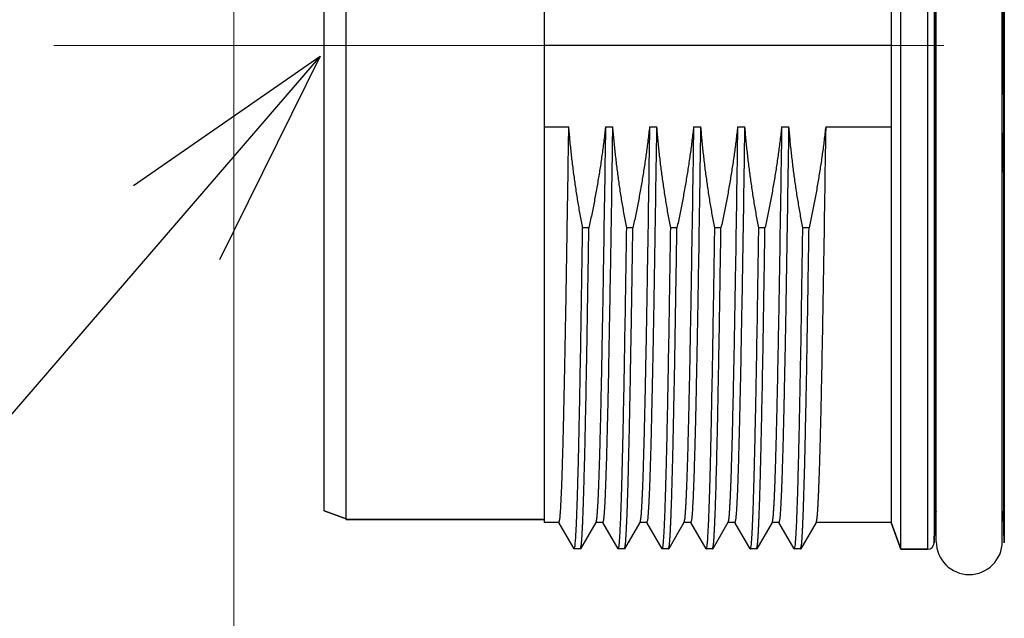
# Model space of a CAD drawing. Header units: millimetres. Extents: x 0 to 1071, y 0 to 742.
# Tile 80 of 127: x 279 to 301, y 368 to 381. Entities that reach past the tile are written whole.
import ezdxf

# ---------------------------------------------------------------- set-up
doc = ezdxf.new("R2010")
doc.units = ezdxf.units.MM
doc.header["$LTSCALE"] = 0.454724
doc.linetypes.add('CENTER', pattern=[50.8, 31.75, -6.35, 6.35, -6.35])
doc.layers.add('NoLayerName_001', color=7, linetype='Continuous')
doc.layers.add('NoLayerName_007', color=7, linetype='Continuous')
doc.styles.get("Standard").update_dxf_attribs({"font": 'txt', "bigfont": 'extfont2'})
doc.dimstyles.get("Standard").update_dxf_attribs({"dimtxt": 2.5, "dimasz": 2.5, "dimexe": 1, "dimexo": 1, "dimtad": 1, "dimdec": 3, "dimzin": 0, "dimdsep": 46, "dimtxsty": 'Standard', "dimcen": 2.5, "dimadec": 3, "dimazin": 0, "dimtfac": 0.75, "dimtdec": 3, "dimtmove": 0, "dimatfit": 3, "dimfxl": 1, "dimarcsym": 0})

# ---------------------------------------------------------------- blocks, each defined once
blk = doc.blocks.new('_OPEN30')
at = {"color": 0, "linetype": 'ByBlock', "lineweight": -2}
for p, q in [((-1, 0.267949), (0, 0)), ((0, 0), (-1, -0.267949)), ((0, 0), (-1, 0))]:
    blk.add_line(p, q, dxfattribs=at)
blk = doc.blocks.new('*D142')
at = {"layer": 'Defpoints', "color": 0}
for p in [(284, 427.831), (425, 422.9), (284, 325)]:
    blk.add_point(p, dxfattribs=at)
at = {"layer": 'NoLayerName_001', "color": 0, "linetype": 'Continuous', "lineweight": 13}
for p, q in [((284, 425.331), (284, 322.5)), ((425, 420.4), (425, 322.5)), ((421.25, 325), (287.75, 325))]:
    blk.add_line(p, q, dxfattribs=at)
at = {"layer": 'NoLayerName_001', "color": 0, "lineweight": 13, "xscale": 3.75, "yscale": 3.75, "zscale": 3.75, "rotation": 180}
blk.add_blockref('_OPEN30', (284, 325), dxfattribs=at)
at = {"layer": 'NoLayerName_001', "color": 0, "lineweight": 13, "xscale": 3.75, "yscale": 3.75, "zscale": 3.75}
blk.add_blockref('_OPEN30', (425, 325), dxfattribs=at)
at = {"layer": 'NoLayerName_001', "color": 0, "lineweight": 13, "insert": (354.5, 332.063), "char_height": 8.75, "attachment_point": 5}
blk.add_mtext('\\W0.8000;141', dxfattribs=at)

msp = doc.modelspace()

# ---------------------------------------------------------------- linework, layer by layer
at = {"layer": 'NoLayerName_001', "color": 60, "linetype": 'Continuous', "lineweight": 25}
for p, q in [((299.7539, 392.05), (299.7539, 369.15)), ((299.9039, 391.9039), (299.9039, 369.2961)), ((299.9501, 369.325), (299.9501, 391.875)), ((301.4501, 369.325), (301.4501, 391.875)), ((301.4962, 391.9039), (301.4962, 369.2961)), ((291.0501, 391.4423), (291.0501, 369.7577)), ((298.929, 391.4425), (298.929, 369.7575)), ((298.929, 380.6), (291.0501, 380.6)), ((291.0501, 378.7521), (291.6062, 378.7521)), ((292.4394, 378.7521), (292.6062, 378.7521)), ((293.4394, 378.7521), (293.6062, 378.7521)), ((294.4394, 378.7521), (294.6062, 378.7521)), ((295.4394, 378.7521), (295.6062, 378.7521)), ((296.4394, 378.7521), (296.6062, 378.7521)), ((297.4394, 378.7521), (298.929, 378.7521)), ((299.9227, 378.6007), (299.9501, 378.6006)), ((301.4775, 378.6007), (301.4501, 378.6006)), ((299.9205, 369.9289), (299.9205, 377.7199)), ((301.4797, 377.7199), (301.4797, 369.9289)), ((292.0615, 376.4524), (291.9206, 376.4524)), ((293.0615, 376.4524), (292.9206, 376.4524)), ((294.0615, 376.4524), (293.9206, 376.4524)), ((295.0615, 376.4524), (294.9206, 376.4524)), ((296.0615, 376.4524), (295.9206, 376.4524)), ((297.0615, 376.4524), (296.9206, 376.4524)), ((286.5501, 369.84), (286.0501, 370.022)), ((299.9205, 369.9289), (299.9039, 369.2961)), ((301.4962, 369.2961), (301.4797, 369.9289)), ((291.0501, 369.825), (286.5501, 369.825)), ((291.3835, 369.7575), (291.0501, 369.7575)), ((291.7258, 369.1613), (291.3795, 369.761)), ((292.2207, 369.761), (291.8743, 369.1613)), ((292.3835, 369.7575), (292.2166, 369.7575)), ((292.7258, 369.1613), (292.3795, 369.761)), ((293.2207, 369.761), (292.8743, 369.1613)), ((293.3835, 369.7575), (293.2166, 369.7575)), ((293.7258, 369.1613), (293.3795, 369.761)), ((294.2207, 369.761), (293.8743, 369.1613)), ((294.3835, 369.7575), (294.2166, 369.7575)), ((294.7258, 369.1613), (294.3795, 369.761)), ((295.2207, 369.761), (294.8743, 369.1613)), ((295.3835, 369.7575), (295.2166, 369.7575)), ((295.7258, 369.1613), (295.3795, 369.761)), ((296.2207, 369.761), (295.8743, 369.1613)), ((296.3835, 369.7575), (296.2166, 369.7575)), ((296.7258, 369.1613), (296.3795, 369.761)), ((297.2207, 369.761), (296.8743, 369.1613)), ((298.929, 369.7575), (297.2166, 369.7575)), ((299.1501, 369.15), (298.929, 369.7575)), ((291.7258, 369.1613), (291.7296, 369.158)), ((291.8705, 369.158), (291.7296, 369.158)), ((291.8705, 369.158), (291.8743, 369.1613)), ((292.7258, 369.1613), (292.7296, 369.158)), ((292.8705, 369.158), (292.7296, 369.158)), ((292.8705, 369.158), (292.8743, 369.1613)), ((293.7258, 369.1613), (293.7296, 369.158)), ((293.8705, 369.158), (293.7296, 369.158)), ((293.8705, 369.158), (293.8743, 369.1613)), ((294.7258, 369.1613), (294.7296, 369.158)), ((294.8705, 369.158), (294.7296, 369.158)), ((294.8705, 369.158), (294.8743, 369.1613)), ((295.7258, 369.1613), (295.7296, 369.158)), ((295.8705, 369.158), (295.7296, 369.158)), ((295.8705, 369.158), (295.8743, 369.1613)), ((296.7258, 369.1613), (296.7296, 369.158)), ((296.8705, 369.158), (296.7296, 369.158)), ((296.8705, 369.158), (296.8743, 369.1613)), ((299.7539, 369.15), (299.1501, 369.15))]:
    msp.add_line(p, q, dxfattribs=at)
at = {"layer": 'NoLayerName_001', "color": 4, "linetype": 'CENTER', "lineweight": 13}
msp.add_line((279.9141, 380.6), (360.8698, 380.6), dxfattribs=at)
at = {"layer": 'NoLayerName_001', "color": 60, "linetype": 'Continuous', "lineweight": 25}
for centre, radius, start, end in [((-104.2637, 380.6), 404.1913, 359.716596, 0.283404), ((705.6638, 380.6), 404.1913, 179.716596, 180.283404), ((477.4759, 377.7146), 177.5555, 179.714055, 179.998295), ((121.2816, 377.708), 180.198, 0.003789, 0.283861), ((300.0704, 369.925), 0.15, 143.53825, 178.5), ((301.3297, 369.925), 0.15, 1.5, 36.46175), ((299.7539, 369.3), 0.15, 270, 358.5), ((300.7001, 369.325), 0.75, 180, 0)]:
    msp.add_arc(centre, radius, start, end, dxfattribs=at)
for points, knots in [([(291.3835, 369.7575), (291.3897, 369.7824), (291.4055, 369.832), (291.4098, 369.9101), (291.4167, 369.988), (291.4216, 370.0662), (291.4262, 370.1443), (291.4303, 370.2225), (291.4341, 370.3006), (291.4377, 370.3788), (291.441, 370.457), (291.4452, 370.5613), (291.4501, 370.6917), (291.4556, 370.8481), (291.4615, 371.0307), (291.4678, 371.2393), (291.4751, 371.5001), (291.4832, 371.8131), (291.4933, 372.2304), (291.5054, 372.7782), (291.5213, 373.5608), (291.5439, 374.7868), (291.5733, 376.5607), (291.5942, 377.9695), (291.6062, 378.7521)], [0, 0, 0, 0, 0.0769381, 0.155231, 0.2334976, 0.311774, 0.390045, 0.4683174, 0.5465904, 0.6248627, 0.7031351, 0.7814075, 0.9379524, 1.0944971, 1.251042, 1.4858595, 1.7206767, 2.0337663, 2.4251283, 2.973035, 3.6774864, 4.7732996, 6.6518365, 9.0000079, 9.0000079, 9.0000079, 9.0000079]), ([(291.9206, 376.4524), (291.911, 376.5031), (291.8917, 376.6044), (291.8642, 376.7568), (291.8377, 376.9093), (291.8122, 377.062), (291.7877, 377.2149), (291.7644, 377.368), (291.7422, 377.5213), (291.721, 377.6747), (291.7011, 377.8282), (291.6823, 377.9819), (291.6646, 378.1358), (291.6481, 378.2897), (291.6329, 378.4437), (291.6187, 378.5979), (291.6105, 378.7007), (291.6062, 378.7521)], [0, 0, 0, 0, 0.1547583, 0.3095478, 0.4643622, 0.6191959, 0.7740433, 0.9288992, 1.0837588, 1.2386175, 1.393471, 1.5483155, 1.7031474, 1.8579634, 2.0127607, 2.1675368, 2.3222896, 2.3222896, 2.3222896, 2.3222896]), ([(292.4394, 378.7521), (292.4336, 378.7007), (292.4224, 378.5977), (292.4038, 378.4434), (292.3841, 378.2892), (292.3633, 378.1352), (292.3412, 377.9813), (292.3181, 377.8275), (292.2938, 377.674), (292.2685, 377.5206), (292.242, 377.3674), (292.2145, 377.2143), (292.1859, 377.0615), (292.1564, 376.9089), (292.1258, 376.7565), (292.0943, 376.6043), (292.0723, 376.503), (292.0615, 376.4524)], [0, 0, 0, 0, 0.1553823, 0.3107859, 0.4662091, 0.6216498, 0.7771055, 0.9325733, 1.08805, 1.2435319, 1.399015, 1.5544951, 1.7099674, 1.8654269, 2.0208684, 2.1762862, 2.3316743, 2.3316743, 2.3316743, 2.3316743]), ([(292.4394, 378.7521), (292.4226, 377.6727), (292.3997, 376.1136), (292.3675, 374.2547), (292.3486, 373.2654), (292.3348, 372.6058), (292.324, 372.1262), (292.3152, 371.7664), (292.3073, 371.4667), (292.3005, 371.2269), (292.2942, 371.0171), (292.2883, 370.8372), (292.2831, 370.6874), (292.2786, 370.5675), (292.275, 370.4776), (292.2712, 370.3878), (292.2671, 370.2979), (292.2628, 370.208), (292.2579, 370.1182), (292.2526, 370.0284), (292.2456, 369.9388), (292.2397, 369.8489), (292.2262, 369.7904), (292.2207, 369.761)], [0, 0, 0, 0, 3.2385299, 4.6778768, 5.5774685, 6.2071827, 6.6569786, 7.0168154, 7.286693, 7.5565706, 7.736489, 7.9164077, 8.0963265, 8.1862858, 8.276245, 8.3662043, 8.4561634, 8.5461227, 8.6360826, 8.7260402, 8.8160038, 8.905949, 8.995645, 8.995645, 8.995645, 8.995645]), ([(292.3835, 369.7575), (292.3897, 369.7824), (292.4055, 369.832), (292.4098, 369.9101), (292.4167, 369.988), (292.4216, 370.0662), (292.4262, 370.1443), (292.4303, 370.2225), (292.4341, 370.3006), (292.4377, 370.3788), (292.441, 370.457), (292.4452, 370.5613), (292.4501, 370.6917), (292.4556, 370.8481), (292.4615, 371.0307), (292.4678, 371.2393), (292.4751, 371.5001), (292.4832, 371.8131), (292.4933, 372.2304), (292.5054, 372.7782), (292.5213, 373.5608), (292.5439, 374.7868), (292.5733, 376.5607), (292.5942, 377.9695), (292.6062, 378.7521)], [0, 0, 0, 0, 0.0769381, 0.155231, 0.2334976, 0.311774, 0.390045, 0.4683174, 0.5465904, 0.6248628, 0.7031351, 0.7814075, 0.9379524, 1.0944971, 1.251042, 1.4858595, 1.7206767, 2.0337663, 2.4251283, 2.973035, 3.6774864, 4.7732996, 6.6518365, 9.0000079, 9.0000079, 9.0000079, 9.0000079]), ([(292.9206, 376.4524), (292.911, 376.5031), (292.8917, 376.6044), (292.8642, 376.7568), (292.8377, 376.9093), (292.8122, 377.062), (292.7877, 377.2149), (292.7644, 377.368), (292.7422, 377.5213), (292.721, 377.6747), (292.7011, 377.8282), (292.6823, 377.9819), (292.6646, 378.1358), (292.6481, 378.2897), (292.6329, 378.4437), (292.6187, 378.5979), (292.6105, 378.7007), (292.6062, 378.7521)], [0, 0, 0, 0, 0.1547583, 0.3095478, 0.4643622, 0.6191959, 0.7740433, 0.9288992, 1.0837588, 1.2386175, 1.393471, 1.5483155, 1.7031474, 1.8579634, 2.0127607, 2.1675368, 2.3222896, 2.3222896, 2.3222896, 2.3222896]), ([(293.4394, 378.7521), (293.4336, 378.7007), (293.4224, 378.5977), (293.4038, 378.4434), (293.3841, 378.2892), (293.3633, 378.1352), (293.3412, 377.9813), (293.3181, 377.8275), (293.2938, 377.674), (293.2685, 377.5206), (293.242, 377.3674), (293.2145, 377.2143), (293.1859, 377.0615), (293.1564, 376.9089), (293.1258, 376.7565), (293.0943, 376.6043), (293.0723, 376.503), (293.0615, 376.4524)], [0, 0, 0, 0, 0.1553823, 0.3107859, 0.4662091, 0.6216498, 0.7771055, 0.9325733, 1.08805, 1.2435319, 1.399015, 1.5544951, 1.7099674, 1.8654269, 2.0208684, 2.1762862, 2.3316743, 2.3316743, 2.3316743, 2.3316743]), ([(293.4394, 378.7521), (293.4226, 377.6727), (293.3997, 376.1136), (293.3675, 374.2547), (293.3486, 373.2654), (293.3348, 372.6058), (293.324, 372.1262), (293.3152, 371.7664), (293.3073, 371.4667), (293.3005, 371.2269), (293.2942, 371.0171), (293.2883, 370.8372), (293.2831, 370.6874), (293.2786, 370.5675), (293.275, 370.4776), (293.2712, 370.3878), (293.2671, 370.2979), (293.2628, 370.208), (293.2579, 370.1182), (293.2526, 370.0284), (293.2456, 369.9388), (293.2397, 369.8489), (293.2262, 369.7904), (293.2207, 369.761)], [0, 0, 0, 0, 3.2385299, 4.6778768, 5.5774685, 6.2071827, 6.6569786, 7.0168154, 7.286693, 7.5565706, 7.736489, 7.9164077, 8.0963265, 8.1862858, 8.276245, 8.3662043, 8.4561634, 8.5461227, 8.6360826, 8.7260402, 8.8160038, 8.905949, 8.995645, 8.995645, 8.995645, 8.995645]), ([(293.3835, 369.7575), (293.3897, 369.7824), (293.4055, 369.832), (293.4098, 369.9101), (293.4167, 369.988), (293.4216, 370.0662), (293.4262, 370.1443), (293.4303, 370.2225), (293.4341, 370.3006), (293.4377, 370.3788), (293.441, 370.457), (293.4452, 370.5613), (293.4501, 370.6917), (293.4556, 370.8481), (293.4615, 371.0307), (293.4678, 371.2393), (293.4751, 371.5001), (293.4832, 371.8131), (293.4933, 372.2304), (293.5054, 372.7782), (293.5213, 373.5608), (293.5439, 374.7868), (293.5733, 376.5607), (293.5942, 377.9695), (293.6062, 378.7521)], [0, 0, 0, 0, 0.076938, 0.1552309, 0.2334976, 0.3117739, 0.3900449, 0.4683174, 0.5465903, 0.6248627, 0.7031351, 0.7814075, 0.9379523, 1.0944971, 1.251042, 1.4858594, 1.7206767, 2.0337663, 2.4251283, 2.9730349, 3.6774863, 4.7732996, 6.6518365, 9.0000079, 9.0000079, 9.0000079, 9.0000079]), ([(293.9206, 376.4524), (293.911, 376.5031), (293.8917, 376.6044), (293.8642, 376.7568), (293.8377, 376.9093), (293.8122, 377.062), (293.7877, 377.2149), (293.7644, 377.368), (293.7422, 377.5213), (293.721, 377.6747), (293.7011, 377.8282), (293.6823, 377.9819), (293.6646, 378.1358), (293.6481, 378.2897), (293.6329, 378.4437), (293.6187, 378.5979), (293.6105, 378.7007), (293.6062, 378.7521)], [0, 0, 0, 0, 0.1547583, 0.3095478, 0.4643622, 0.6191959, 0.7740433, 0.9288992, 1.0837588, 1.2386175, 1.393471, 1.5483155, 1.7031474, 1.8579634, 2.0127607, 2.1675368, 2.3222896, 2.3222896, 2.3222896, 2.3222896]), ([(294.4394, 378.7521), (294.4336, 378.7007), (294.4224, 378.5977), (294.4038, 378.4434), (294.3841, 378.2892), (294.3633, 378.1352), (294.3412, 377.9813), (294.3181, 377.8275), (294.2938, 377.674), (294.2685, 377.5206), (294.242, 377.3674), (294.2145, 377.2143), (294.1859, 377.0615), (294.1564, 376.9089), (294.1258, 376.7565), (294.0943, 376.6043), (294.0723, 376.503), (294.0615, 376.4524)], [0, 0, 0, 0, 0.1553823, 0.3107859, 0.4662091, 0.6216498, 0.7771055, 0.9325733, 1.08805, 1.2435319, 1.399015, 1.5544951, 1.7099674, 1.8654269, 2.0208684, 2.1762862, 2.3316743, 2.3316743, 2.3316743, 2.3316743]), ([(294.4394, 378.7521), (294.4226, 377.6727), (294.3997, 376.1136), (294.3675, 374.2547), (294.3486, 373.2654), (294.3348, 372.6058), (294.324, 372.1262), (294.3152, 371.7664), (294.3073, 371.4667), (294.3005, 371.2269), (294.2942, 371.0171), (294.2883, 370.8372), (294.2831, 370.6874), (294.2786, 370.5675), (294.275, 370.4776), (294.2712, 370.3878), (294.2671, 370.2979), (294.2628, 370.208), (294.2579, 370.1182), (294.2526, 370.0284), (294.2456, 369.9388), (294.2397, 369.8489), (294.2262, 369.7904), (294.2207, 369.761)], [0, 0, 0, 0, 3.2385299, 4.6778768, 5.5774685, 6.2071827, 6.6569786, 7.0168154, 7.286693, 7.5565706, 7.736489, 7.9164077, 8.0963265, 8.1862858, 8.276245, 8.3662043, 8.4561634, 8.5461227, 8.6360826, 8.7260402, 8.8160038, 8.905949, 8.995645, 8.995645, 8.995645, 8.995645]), ([(294.3835, 369.7575), (294.3897, 369.7824), (294.4055, 369.832), (294.4098, 369.9101), (294.4167, 369.988), (294.4216, 370.0662), (294.4262, 370.1443), (294.4303, 370.2225), (294.4341, 370.3006), (294.4377, 370.3788), (294.441, 370.457), (294.4452, 370.5613), (294.4501, 370.6917), (294.4556, 370.8481), (294.4615, 371.0307), (294.4678, 371.2393), (294.4751, 371.5001), (294.4832, 371.8131), (294.4933, 372.2304), (294.5054, 372.7782), (294.5213, 373.5608), (294.5439, 374.7868), (294.5733, 376.5607), (294.5942, 377.9695), (294.6062, 378.7521)], [0, 0, 0, 0, 0.0769381, 0.155231, 0.2334976, 0.311774, 0.390045, 0.4683174, 0.5465904, 0.6248627, 0.7031351, 0.7814075, 0.9379524, 1.0944971, 1.251042, 1.4858595, 1.7206767, 2.0337663, 2.4251283, 2.973035, 3.6774864, 4.7732996, 6.6518365, 9.0000079, 9.0000079, 9.0000079, 9.0000079]), ([(294.9206, 376.4524), (294.911, 376.5031), (294.8917, 376.6044), (294.8642, 376.7568), (294.8377, 376.9093), (294.8122, 377.062), (294.7877, 377.2149), (294.7644, 377.368), (294.7422, 377.5213), (294.721, 377.6747), (294.7011, 377.8282), (294.6823, 377.9819), (294.6646, 378.1358), (294.6481, 378.2897), (294.6329, 378.4437), (294.6187, 378.5979), (294.6105, 378.7007), (294.6062, 378.7521)], [0, 0, 0, 0, 0.1547583, 0.3095478, 0.4643622, 0.6191959, 0.7740433, 0.9288992, 1.0837588, 1.2386175, 1.393471, 1.5483155, 1.7031474, 1.8579634, 2.0127607, 2.1675368, 2.3222896, 2.3222896, 2.3222896, 2.3222896]), ([(295.4394, 378.7521), (295.4336, 378.7007), (295.4224, 378.5977), (295.4038, 378.4434), (295.3841, 378.2892), (295.3633, 378.1352), (295.3412, 377.9813), (295.3181, 377.8275), (295.2938, 377.674), (295.2685, 377.5206), (295.242, 377.3674), (295.2145, 377.2143), (295.1859, 377.0615), (295.1564, 376.9089), (295.1258, 376.7565), (295.0943, 376.6043), (295.0723, 376.503), (295.0615, 376.4524)], [0, 0, 0, 0, 0.1553823, 0.3107859, 0.4662091, 0.6216498, 0.7771055, 0.9325733, 1.08805, 1.2435319, 1.399015, 1.5544951, 1.7099674, 1.8654269, 2.0208684, 2.1762862, 2.3316743, 2.3316743, 2.3316743, 2.3316743]), ([(295.4394, 378.7521), (295.4226, 377.6727), (295.3997, 376.1136), (295.3675, 374.2547), (295.3486, 373.2654), (295.3348, 372.6058), (295.324, 372.1262), (295.3152, 371.7664), (295.3073, 371.4667), (295.3005, 371.2269), (295.2942, 371.0171), (295.2883, 370.8372), (295.2831, 370.6874), (295.2786, 370.5675), (295.275, 370.4776), (295.2712, 370.3878), (295.2671, 370.2979), (295.2628, 370.208), (295.2579, 370.1182), (295.2526, 370.0284), (295.2456, 369.9388), (295.2397, 369.8489), (295.2262, 369.7904), (295.2207, 369.761)], [0, 0, 0, 0, 3.2385299, 4.6778768, 5.5774685, 6.2071827, 6.6569786, 7.0168154, 7.286693, 7.5565706, 7.736489, 7.9164077, 8.0963265, 8.1862858, 8.276245, 8.3662043, 8.4561634, 8.5461227, 8.6360826, 8.7260402, 8.8160038, 8.905949, 8.995645, 8.995645, 8.995645, 8.995645]), ([(295.3835, 369.7575), (295.3897, 369.7824), (295.4055, 369.832), (295.4098, 369.9101), (295.4167, 369.988), (295.4216, 370.0662), (295.4262, 370.1443), (295.4303, 370.2225), (295.4341, 370.3006), (295.4377, 370.3788), (295.441, 370.457), (295.4452, 370.5613), (295.4501, 370.6917), (295.4556, 370.8481), (295.4615, 371.0307), (295.4678, 371.2393), (295.4751, 371.5001), (295.4832, 371.8131), (295.4933, 372.2304), (295.5054, 372.7782), (295.5213, 373.5608), (295.5439, 374.7868), (295.5733, 376.5607), (295.5942, 377.9695), (295.6062, 378.7521)], [0, 0, 0, 0, 0.0769381, 0.155231, 0.2334976, 0.311774, 0.390045, 0.4683174, 0.5465904, 0.6248628, 0.7031351, 0.7814075, 0.9379524, 1.0944971, 1.251042, 1.4858595, 1.7206767, 2.0337663, 2.4251283, 2.973035, 3.6774864, 4.7732996, 6.6518365, 9.0000079, 9.0000079, 9.0000079, 9.0000079]), ([(295.9206, 376.4524), (295.911, 376.5031), (295.8917, 376.6044), (295.8642, 376.7568), (295.8377, 376.9093), (295.8122, 377.062), (295.7877, 377.2149), (295.7644, 377.368), (295.7422, 377.5213), (295.721, 377.6747), (295.7011, 377.8282), (295.6823, 377.9819), (295.6646, 378.1358), (295.6481, 378.2897), (295.6329, 378.4437), (295.6187, 378.5979), (295.6105, 378.7007), (295.6062, 378.7521)], [0, 0, 0, 0, 0.1547583, 0.3095478, 0.4643622, 0.6191959, 0.7740433, 0.9288992, 1.0837588, 1.2386175, 1.393471, 1.5483155, 1.7031474, 1.8579634, 2.0127607, 2.1675368, 2.3222896, 2.3222896, 2.3222896, 2.3222896]), ([(296.4394, 378.7521), (296.4336, 378.7007), (296.4224, 378.5977), (296.4038, 378.4434), (296.3841, 378.2892), (296.3633, 378.1352), (296.3412, 377.9813), (296.3181, 377.8275), (296.2938, 377.674), (296.2685, 377.5206), (296.242, 377.3674), (296.2145, 377.2143), (296.1859, 377.0615), (296.1564, 376.9089), (296.1258, 376.7565), (296.0943, 376.6043), (296.0723, 376.503), (296.0615, 376.4524)], [0, 0, 0, 0, 0.1553823, 0.3107859, 0.4662091, 0.6216498, 0.7771055, 0.9325733, 1.08805, 1.2435319, 1.399015, 1.5544951, 1.7099674, 1.8654269, 2.0208684, 2.1762862, 2.3316743, 2.3316743, 2.3316743, 2.3316743]), ([(296.4394, 378.7521), (296.4226, 377.6727), (296.3997, 376.1136), (296.3675, 374.2547), (296.3486, 373.2654), (296.3348, 372.6058), (296.324, 372.1262), (296.3152, 371.7664), (296.3073, 371.4667), (296.3005, 371.2269), (296.2942, 371.0171), (296.2883, 370.8372), (296.2831, 370.6874), (296.2786, 370.5675), (296.275, 370.4776), (296.2712, 370.3878), (296.2671, 370.2979), (296.2628, 370.208), (296.2579, 370.1182), (296.2526, 370.0284), (296.2456, 369.9388), (296.2397, 369.8489), (296.2262, 369.7904), (296.2207, 369.761)], [0, 0, 0, 0, 3.2385299, 4.6778768, 5.5774685, 6.2071827, 6.6569786, 7.0168154, 7.286693, 7.5565706, 7.736489, 7.9164077, 8.0963265, 8.1862858, 8.276245, 8.3662043, 8.4561634, 8.5461227, 8.6360826, 8.7260402, 8.8160038, 8.905949, 8.995645, 8.995645, 8.995645, 8.995645]), ([(296.3835, 369.7575), (296.3897, 369.7824), (296.4055, 369.832), (296.4098, 369.9101), (296.4167, 369.988), (296.4216, 370.0662), (296.4262, 370.1443), (296.4303, 370.2225), (296.4341, 370.3006), (296.4377, 370.3788), (296.441, 370.457), (296.4452, 370.5613), (296.4501, 370.6917), (296.4556, 370.8481), (296.4615, 371.0307), (296.4678, 371.2393), (296.4751, 371.5001), (296.4832, 371.8131), (296.4933, 372.2304), (296.5054, 372.7782), (296.5213, 373.5608), (296.5439, 374.7868), (296.5733, 376.5607), (296.5942, 377.9695), (296.6062, 378.7521)], [0, 0, 0, 0, 0.076938, 0.1552309, 0.2334976, 0.3117739, 0.3900449, 0.4683174, 0.5465903, 0.6248627, 0.7031351, 0.7814075, 0.9379523, 1.0944971, 1.251042, 1.4858594, 1.7206767, 2.0337663, 2.4251283, 2.9730349, 3.6774863, 4.7732996, 6.6518365, 9.0000079, 9.0000079, 9.0000079, 9.0000079]), ([(296.9206, 376.4524), (296.911, 376.5031), (296.8917, 376.6044), (296.8642, 376.7568), (296.8377, 376.9093), (296.8122, 377.062), (296.7877, 377.2149), (296.7644, 377.368), (296.7422, 377.5213), (296.721, 377.6747), (296.7011, 377.8282), (296.6823, 377.9819), (296.6646, 378.1358), (296.6481, 378.2897), (296.6329, 378.4437), (296.6187, 378.5979), (296.6105, 378.7007), (296.6062, 378.7521)], [0, 0, 0, 0, 0.1547583, 0.3095478, 0.4643622, 0.6191959, 0.7740433, 0.9288992, 1.0837588, 1.2386175, 1.393471, 1.5483155, 1.7031474, 1.8579634, 2.0127607, 2.1675368, 2.3222896, 2.3222896, 2.3222896, 2.3222896]), ([(297.4394, 378.7521), (297.4336, 378.7007), (297.4224, 378.5977), (297.4038, 378.4434), (297.3841, 378.2892), (297.3633, 378.1352), (297.3412, 377.9813), (297.3181, 377.8275), (297.2938, 377.674), (297.2685, 377.5206), (297.242, 377.3674), (297.2145, 377.2143), (297.1859, 377.0615), (297.1564, 376.9089), (297.1258, 376.7565), (297.0943, 376.6043), (297.0723, 376.503), (297.0615, 376.4524)], [0, 0, 0, 0, 0.1553823, 0.3107859, 0.4662091, 0.6216498, 0.7771055, 0.9325733, 1.08805, 1.2435319, 1.399015, 1.5544951, 1.7099674, 1.8654269, 2.0208684, 2.1762862, 2.3316743, 2.3316743, 2.3316743, 2.3316743]), ([(297.4394, 378.7521), (297.4226, 377.6727), (297.3997, 376.1136), (297.3675, 374.2547), (297.3486, 373.2654), (297.3348, 372.6058), (297.324, 372.1262), (297.3152, 371.7664), (297.3073, 371.4667), (297.3005, 371.2269), (297.2942, 371.0171), (297.2883, 370.8372), (297.2831, 370.6874), (297.2786, 370.5675), (297.275, 370.4776), (297.2712, 370.3878), (297.2671, 370.2979), (297.2628, 370.208), (297.2579, 370.1182), (297.2526, 370.0284), (297.2456, 369.9388), (297.2397, 369.8489), (297.2262, 369.7904), (297.2207, 369.761)], [0, 0, 0, 0, 3.2385299, 4.6778768, 5.5774685, 6.2071827, 6.6569786, 7.0168154, 7.286693, 7.5565706, 7.736489, 7.9164077, 8.0963265, 8.1862858, 8.276245, 8.3662043, 8.4561634, 8.5461227, 8.6360826, 8.7260402, 8.8160038, 8.905949, 8.995645, 8.995645, 8.995645, 8.995645]), ([(299.9205, 377.7199), (299.9206, 377.7205), (299.9207, 377.7218), (299.9214, 377.7235), (299.9223, 377.7252), (299.9234, 377.7268), (299.9246, 377.7283), (299.926, 377.7297), (299.9275, 377.7311), (299.929, 377.7323), (299.9306, 377.7335), (299.9322, 377.7346), (299.9338, 377.7356), (299.9354, 377.7366), (299.9371, 377.7375), (299.9387, 377.7384), (299.9404, 377.7392), (299.9422, 377.7399), (299.9439, 377.7406), (299.9456, 377.7413), (299.9474, 377.742), (299.9486, 377.7425), (299.9491, 377.7427)], [0, 0, 0, 0, 0.001869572, 0.003736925, 0.00562983, 0.007560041, 0.009526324, 0.011517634, 0.013515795, 0.015497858, 0.017451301, 0.019380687, 0.021291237, 0.023187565, 0.025073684, 0.026953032, 0.02882851, 0.030702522, 0.032577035, 0.034453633, 0.03633358, 0.038217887, 0.038217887, 0.038217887, 0.038217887]), ([(301.4797, 377.7199), (301.4796, 377.7205), (301.4794, 377.7218), (301.4787, 377.7235), (301.4779, 377.7252), (301.4768, 377.7268), (301.4755, 377.7283), (301.4741, 377.7297), (301.4726, 377.7311), (301.4711, 377.7323), (301.4696, 377.7335), (301.468, 377.7346), (301.4663, 377.7356), (301.4647, 377.7366), (301.4631, 377.7375), (301.4614, 377.7384), (301.4597, 377.7392), (301.458, 377.7399), (301.4562, 377.7406), (301.4545, 377.7413), (301.4527, 377.742), (301.4516, 377.7425), (301.451, 377.7427)], [0, 0, 0, 0, 0.001869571, 0.003736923, 0.005629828, 0.007560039, 0.00952632, 0.01151763, 0.01351579, 0.015497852, 0.017451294, 0.019380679, 0.021291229, 0.023187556, 0.025073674, 0.026953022, 0.028828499, 0.030702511, 0.032577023, 0.03445362, 0.036333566, 0.038217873, 0.038217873, 0.038217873, 0.038217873]), ([(291.7296, 369.158), (291.7353, 369.1801), (291.7498, 369.224), (291.7537, 369.2934), (291.7601, 369.3625), (291.7646, 369.4319), (291.7688, 369.5013), (291.7725, 369.5708), (291.776, 369.6402), (291.7793, 369.7097), (291.7823, 369.7791), (291.7862, 369.8718), (291.7907, 369.9876), (291.7956, 370.1265), (291.801, 370.2887), (291.8068, 370.474), (291.8134, 370.7057), (291.8209, 370.9837), (291.8295, 371.3312), (291.84, 371.7946), (291.8531, 372.4203), (291.8707, 373.3471), (291.8942, 374.7144), (291.9105, 375.8035), (291.9206, 376.4524)], [0, 0, 0, 0, 0.0683208, 0.1378369, 0.2073616, 0.2768909, 0.3464223, 0.4159507, 0.4854802, 0.55501, 0.6245396, 0.6940691, 0.8331282, 0.9721872, 1.1112461, 1.3198343, 1.5284226, 1.8065401, 2.1541871, 2.5713634, 3.1971277, 4.0314802, 5.3525382, 7.2993607, 7.2993607, 7.2993607, 7.2993607]), ([(291.8743, 369.1613), (291.8795, 369.1878), (291.8919, 369.2404), (291.8972, 369.3215), (291.9037, 369.4022), (291.9086, 369.4831), (291.9131, 369.5641), (291.9172, 369.645), (291.9209, 369.726), (291.9244, 369.807), (291.9277, 369.888), (291.9319, 369.996), (291.9367, 370.131), (291.9421, 370.293), (291.9479, 370.4821), (291.9549, 370.7252), (291.9635, 371.0493), (291.9733, 371.4545), (291.9846, 371.9677), (291.9989, 372.6701), (292.0183, 373.7237), (292.0398, 375.0205), (292.0544, 375.9931), (292.0615, 376.4524)], [0, 0, 0, 0, 0.0808274, 0.1619135, 0.2429721, 0.3240331, 0.4050913, 0.4861522, 0.5672143, 0.6482756, 0.7293359, 0.8103958, 0.9725157, 1.1346362, 1.2967569, 1.5399373, 1.8641779, 2.2694787, 2.7558395, 3.4043206, 4.3770424, 5.917185, 7.2952074, 7.2952074, 7.2952074, 7.2952074]), ([(292.7296, 369.158), (292.7353, 369.1801), (292.7498, 369.224), (292.7537, 369.2934), (292.7601, 369.3625), (292.7646, 369.4319), (292.7688, 369.5013), (292.7725, 369.5708), (292.776, 369.6402), (292.7793, 369.7097), (292.7823, 369.7791), (292.7862, 369.8718), (292.7907, 369.9876), (292.7956, 370.1265), (292.801, 370.2887), (292.8068, 370.474), (292.8134, 370.7057), (292.8209, 370.9837), (292.8295, 371.3312), (292.84, 371.7946), (292.8531, 372.4203), (292.8707, 373.3471), (292.8942, 374.7144), (292.9105, 375.8035), (292.9206, 376.4524)], [0, 0, 0, 0, 0.0683208, 0.1378369, 0.2073616, 0.2768909, 0.3464223, 0.4159507, 0.4854802, 0.55501, 0.6245396, 0.6940691, 0.8331282, 0.9721872, 1.1112461, 1.3198343, 1.5284226, 1.8065401, 2.1541871, 2.5713634, 3.1971277, 4.0314802, 5.3525382, 7.2993607, 7.2993607, 7.2993607, 7.2993607]), ([(292.8743, 369.1613), (292.8795, 369.1878), (292.8919, 369.2404), (292.8972, 369.3215), (292.9037, 369.4022), (292.9086, 369.4831), (292.9131, 369.5641), (292.9172, 369.645), (292.9209, 369.726), (292.9244, 369.807), (292.9277, 369.888), (292.9319, 369.996), (292.9367, 370.131), (292.9421, 370.293), (292.9479, 370.4821), (292.9549, 370.7252), (292.9635, 371.0493), (292.9733, 371.4545), (292.9846, 371.9677), (292.9989, 372.6701), (293.0183, 373.7237), (293.0398, 375.0205), (293.0544, 375.9931), (293.0615, 376.4524)], [0, 0, 0, 0, 0.0808274, 0.1619135, 0.2429721, 0.3240331, 0.4050913, 0.4861522, 0.5672143, 0.6482756, 0.7293359, 0.8103958, 0.9725157, 1.1346362, 1.2967569, 1.5399373, 1.8641779, 2.2694787, 2.7558395, 3.4043206, 4.3770424, 5.917185, 7.2952074, 7.2952074, 7.2952074, 7.2952074]), ([(293.7296, 369.158), (293.7353, 369.1801), (293.7498, 369.224), (293.7537, 369.2934), (293.7601, 369.3625), (293.7646, 369.4319), (293.7688, 369.5013), (293.7725, 369.5708), (293.776, 369.6402), (293.7793, 369.7097), (293.7823, 369.7791), (293.7862, 369.8718), (293.7907, 369.9876), (293.7956, 370.1265), (293.801, 370.2887), (293.8068, 370.474), (293.8134, 370.7057), (293.8209, 370.9837), (293.8295, 371.3312), (293.84, 371.7946), (293.8531, 372.4203), (293.8707, 373.3471), (293.8942, 374.7144), (293.9105, 375.8035), (293.9206, 376.4524)], [0, 0, 0, 0, 0.0683208, 0.1378369, 0.2073616, 0.2768909, 0.3464223, 0.4159507, 0.4854802, 0.55501, 0.6245396, 0.6940691, 0.8331282, 0.9721872, 1.1112461, 1.3198343, 1.5284226, 1.8065401, 2.1541871, 2.5713634, 3.1971277, 4.0314802, 5.3525382, 7.2993607, 7.2993607, 7.2993607, 7.2993607]), ([(293.8743, 369.1613), (293.8795, 369.1878), (293.8919, 369.2404), (293.8972, 369.3215), (293.9037, 369.4022), (293.9086, 369.4831), (293.9131, 369.5641), (293.9172, 369.645), (293.9209, 369.726), (293.9244, 369.807), (293.9277, 369.888), (293.9319, 369.996), (293.9367, 370.131), (293.9421, 370.293), (293.9479, 370.4821), (293.9549, 370.7252), (293.9635, 371.0493), (293.9733, 371.4545), (293.9846, 371.9677), (293.9989, 372.6701), (294.0183, 373.7237), (294.0398, 375.0205), (294.0544, 375.9931), (294.0615, 376.4524)], [0, 0, 0, 0, 0.0808274, 0.1619135, 0.2429721, 0.3240331, 0.4050913, 0.4861522, 0.5672143, 0.6482756, 0.7293359, 0.8103958, 0.9725157, 1.1346362, 1.2967569, 1.5399373, 1.8641779, 2.2694787, 2.7558395, 3.4043206, 4.3770424, 5.917185, 7.2952074, 7.2952074, 7.2952074, 7.2952074]), ([(294.7296, 369.158), (294.7353, 369.1801), (294.7498, 369.224), (294.7537, 369.2934), (294.7601, 369.3625), (294.7646, 369.4319), (294.7688, 369.5013), (294.7725, 369.5708), (294.776, 369.6402), (294.7793, 369.7097), (294.7823, 369.7791), (294.7862, 369.8718), (294.7907, 369.9876), (294.7956, 370.1265), (294.801, 370.2887), (294.8068, 370.474), (294.8134, 370.7057), (294.8209, 370.9837), (294.8295, 371.3312), (294.84, 371.7946), (294.8531, 372.4203), (294.8707, 373.3471), (294.8942, 374.7144), (294.9105, 375.8035), (294.9206, 376.4524)], [0, 0, 0, 0, 0.0683208, 0.1378369, 0.2073616, 0.2768909, 0.3464223, 0.4159507, 0.4854802, 0.55501, 0.6245396, 0.6940691, 0.8331282, 0.9721872, 1.1112461, 1.3198343, 1.5284226, 1.8065401, 2.1541871, 2.5713634, 3.1971277, 4.0314802, 5.3525382, 7.2993607, 7.2993607, 7.2993607, 7.2993607]), ([(294.8743, 369.1613), (294.8795, 369.1878), (294.8919, 369.2404), (294.8972, 369.3215), (294.9037, 369.4022), (294.9086, 369.4831), (294.9131, 369.5641), (294.9172, 369.645), (294.9209, 369.726), (294.9244, 369.807), (294.9277, 369.888), (294.9319, 369.996), (294.9367, 370.131), (294.9421, 370.293), (294.9479, 370.4821), (294.9549, 370.7252), (294.9635, 371.0493), (294.9733, 371.4545), (294.9846, 371.9677), (294.9989, 372.6701), (295.0183, 373.7237), (295.0398, 375.0205), (295.0544, 375.9931), (295.0615, 376.4524)], [0, 0, 0, 0, 0.0808274, 0.1619135, 0.2429721, 0.3240331, 0.4050913, 0.4861522, 0.5672143, 0.6482756, 0.7293359, 0.8103958, 0.9725157, 1.1346362, 1.2967569, 1.5399373, 1.8641779, 2.2694787, 2.7558395, 3.4043206, 4.3770424, 5.917185, 7.2952074, 7.2952074, 7.2952074, 7.2952074]), ([(295.7296, 369.158), (295.7353, 369.1801), (295.7498, 369.224), (295.7537, 369.2934), (295.7601, 369.3625), (295.7646, 369.4319), (295.7688, 369.5013), (295.7725, 369.5708), (295.776, 369.6402), (295.7793, 369.7097), (295.7823, 369.7791), (295.7862, 369.8718), (295.7907, 369.9876), (295.7956, 370.1265), (295.801, 370.2887), (295.8068, 370.474), (295.8134, 370.7057), (295.8209, 370.9837), (295.8295, 371.3312), (295.84, 371.7946), (295.8531, 372.4203), (295.8707, 373.3471), (295.8942, 374.7144), (295.9105, 375.8035), (295.9206, 376.4524)], [0, 0, 0, 0, 0.0683208, 0.1378369, 0.2073616, 0.2768909, 0.3464223, 0.4159507, 0.4854802, 0.55501, 0.6245396, 0.6940691, 0.8331282, 0.9721872, 1.1112461, 1.3198343, 1.5284226, 1.8065401, 2.1541871, 2.5713634, 3.1971277, 4.0314802, 5.3525382, 7.2993607, 7.2993607, 7.2993607, 7.2993607]), ([(295.8743, 369.1613), (295.8795, 369.1878), (295.8919, 369.2404), (295.8972, 369.3215), (295.9037, 369.4022), (295.9086, 369.4831), (295.9131, 369.5641), (295.9172, 369.645), (295.9209, 369.726), (295.9244, 369.807), (295.9277, 369.888), (295.9319, 369.996), (295.9367, 370.131), (295.9421, 370.293), (295.9479, 370.4821), (295.9549, 370.7252), (295.9635, 371.0493), (295.9733, 371.4545), (295.9846, 371.9677), (295.9989, 372.6701), (296.0183, 373.7237), (296.0398, 375.0205), (296.0544, 375.9931), (296.0615, 376.4524)], [0, 0, 0, 0, 0.0808274, 0.1619135, 0.2429721, 0.3240331, 0.4050913, 0.4861522, 0.5672143, 0.6482756, 0.7293359, 0.8103958, 0.9725157, 1.1346362, 1.2967569, 1.5399373, 1.8641779, 2.2694787, 2.7558395, 3.4043206, 4.3770424, 5.917185, 7.2952074, 7.2952074, 7.2952074, 7.2952074]), ([(296.7296, 369.158), (296.7353, 369.1801), (296.7498, 369.224), (296.7537, 369.2934), (296.7601, 369.3625), (296.7646, 369.4319), (296.7688, 369.5013), (296.7725, 369.5708), (296.776, 369.6402), (296.7793, 369.7097), (296.7823, 369.7791), (296.7862, 369.8718), (296.7907, 369.9876), (296.7956, 370.1265), (296.801, 370.2887), (296.8068, 370.474), (296.8134, 370.7057), (296.8209, 370.9837), (296.8295, 371.3312), (296.84, 371.7946), (296.8531, 372.4203), (296.8707, 373.3471), (296.8942, 374.7144), (296.9105, 375.8035), (296.9206, 376.4524)], [0, 0, 0, 0, 0.0683208, 0.1378369, 0.2073616, 0.2768909, 0.3464223, 0.4159507, 0.4854802, 0.55501, 0.6245396, 0.6940691, 0.8331282, 0.9721872, 1.1112461, 1.3198343, 1.5284226, 1.8065401, 2.1541871, 2.5713634, 3.1971277, 4.0314802, 5.3525382, 7.2993607, 7.2993607, 7.2993607, 7.2993607]), ([(296.8743, 369.1613), (296.8795, 369.1878), (296.8919, 369.2404), (296.8972, 369.3215), (296.9037, 369.4022), (296.9086, 369.4831), (296.9131, 369.5641), (296.9172, 369.645), (296.9209, 369.726), (296.9244, 369.807), (296.9277, 369.888), (296.9319, 369.996), (296.9367, 370.131), (296.9421, 370.293), (296.9479, 370.4821), (296.9549, 370.7252), (296.9635, 371.0493), (296.9733, 371.4545), (296.9846, 371.9677), (296.9989, 372.6701), (297.0183, 373.7237), (297.0398, 375.0205), (297.0544, 375.9931), (297.0615, 376.4524)], [0, 0, 0, 0, 0.0808274, 0.1619135, 0.2429721, 0.3240331, 0.4050913, 0.4861522, 0.5672143, 0.6482756, 0.7293359, 0.8103958, 0.9725157, 1.1346362, 1.2967569, 1.5399373, 1.8641779, 2.2694787, 2.7558395, 3.4043206, 4.3770424, 5.917185, 7.2952074, 7.2952074, 7.2952074, 7.2952074])]:
    msp.add_open_spline(points, degree=3, knots=knots, dxfattribs=at)
at = {"layer": 'NoLayerName_007', "color": 60, "linetype": 'Continuous', "lineweight": 25}
for p, q in [((299.1501, 369.15), (299.1501, 392.05)), ((286.5501, 369.825), (286.5501, 391.375)), ((286.0501, 370.022), (286.0501, 391.178)), ((286.0501, 370.022), (286.5501, 369.84)), ((299.9039, 369.2961), (299.9205, 369.9289)), ((301.4797, 369.9289), (301.4962, 369.2961)), ((286.5501, 369.825), (291.0501, 369.825)), ((298.929, 369.7575), (299.1501, 369.15)), ((299.1501, 369.15), (299.7539, 369.15))]:
    msp.add_line(p, q, dxfattribs=at)

# ---------------------------------------------------------------- dimensions: what is measured, and where the dimension line sits
at = {"layer": 'NoLayerName_001', "color": 3, "linetype": 'Continuous', "lineweight": 13}
dim = msp.add_linear_dim(base=(284, 325), p1=(425, 422.9), p2=(284, 427.8308), angle=180, text='\\W0.8000;<>', dimstyle='Standard', override={"dimtxt": 8.75, "dimasz": 3.75, "dimexe": 2.5, "dimexo": 2.5, "dimgap": 2.5, "dimzin": 8, "dimblk": 'OPEN30', "dimclrd": 0, "dimclre": 0, "dimclrt": 0, "dimtp": 0, "dimtm": 0, "dimlwd": 13, "dimlwe": 13}, dxfattribs=at)
dim.commit()
dim.dimension.update_dxf_attribs({"geometry": '*D142', "text_midpoint": (354.5, 325), "dimtype": 160})

# ---------------------------------------------------------------- leaders
at = {"layer": 'NoLayerName_001', "color": 3, "linetype": 'Continuous', "lineweight": 13, "annotation_type": 0, "has_hookline": 1, "hookline_direction": 1, "text_width": 66.7542}
msp.add_leader([(285.9613, 380.3586), (261.25, 351.6919), (256.25, 351.6919)], dimstyle='Standard', override={"dimtxt": 8.75, "dimasz": 5, "dimldrblk": 'OPEN30'}, dxfattribs=at)

doc.saveas('drawing.dxf')
